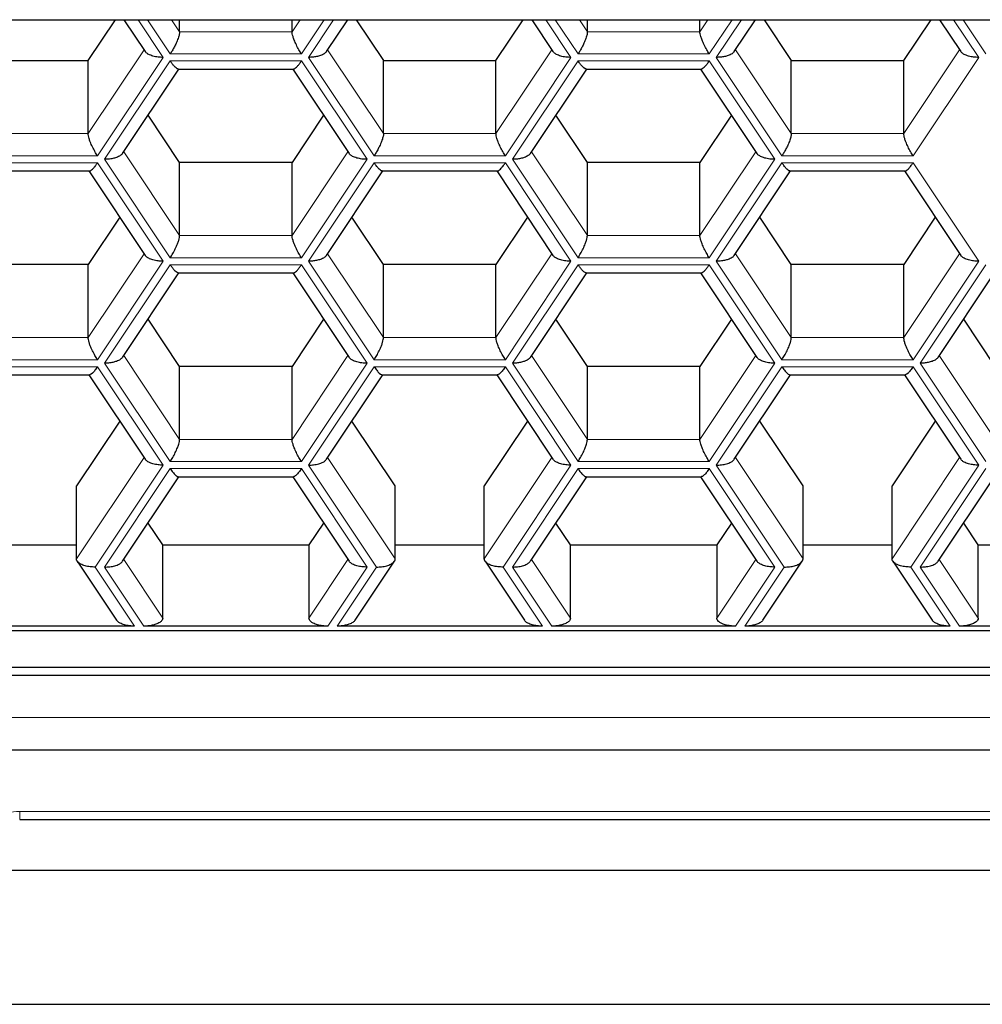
# Model space of a CAD drawing. Header units: millimetres. Extents: x 8 to 732, y 12 to 407.
# Tile 32 of 63: x 354.52 to 360.45, y 328.26 to 334.33. Entities that reach past the tile are written whole.
import ezdxf

# ---------------------------------------------------------------- set-up
doc = ezdxf.new("R2010")
doc.units = ezdxf.units.MM

msp = doc.modelspace()

# ---------------------------------------------------------------- linework, layer by layer
at = {"color": 7, "linetype": 'Continuous', "lineweight": 30}
for p, q in [((353.99, 334.3281), (387.99, 334.3281)), ((354.9458, 334.0763), (355.1136, 334.3281)), ((355.166, 334.3281), (355.2967, 334.132)), ((355.5087, 334.2542), (355.5087, 334.3281)), ((356.2015, 334.2542), (356.2015, 334.3281)), ((356.4135, 334.132), (356.5442, 334.3281)), ((356.5966, 334.3281), (356.7644, 334.0763)), ((357.4572, 334.0763), (357.6251, 334.3281)), ((357.6775, 334.3281), (357.8082, 334.132)), ((358.0202, 334.2542), (358.0202, 334.3281)), ((358.713, 334.2542), (358.713, 334.3281)), ((358.925, 334.132), (359.0556, 334.3281)), ((359.1081, 334.3281), (359.2759, 334.0763)), ((359.9687, 334.0763), (360.1366, 334.3281)), ((360.189, 334.3281), (360.3197, 334.132)), ((354.253, 334.0763), (354.9458, 334.0763)), ((354.9458, 333.6263), (354.9458, 334.0763)), ((356.7644, 333.6263), (356.7644, 334.0763)), ((356.7644, 334.0763), (357.4572, 334.0763)), ((357.4572, 333.6263), (357.4572, 334.0763)), ((359.2759, 333.6263), (359.2759, 334.0763)), ((359.2759, 334.0763), (359.9687, 334.0763)), ((359.9687, 333.6263), (359.9687, 334.0763)), ((355.1578, 333.5042), (355.5045, 334.0243)), ((355.5006, 334.0243), (356.2096, 334.0243)), ((356.2057, 334.0243), (356.5525, 333.5042)), ((357.6692, 333.5042), (358.0159, 334.0243)), ((358.0121, 334.0243), (358.7211, 334.0243)), ((358.7172, 334.0243), (359.0639, 333.5042)), ((355.5087, 333.4484), (355.3146, 333.7395)), ((356.3956, 333.7395), (356.2015, 333.4484)), ((358.0202, 333.4484), (357.8261, 333.7395)), ((358.907, 333.7395), (358.713, 333.4484)), ((355.5087, 332.9984), (355.5087, 333.4484)), ((356.2015, 333.4484), (355.5087, 333.4484)), ((356.2015, 332.9984), (356.2015, 333.4484)), ((358.0202, 332.9984), (358.0202, 333.4484)), ((358.713, 333.4484), (358.0202, 333.4484)), ((358.713, 332.9984), (358.713, 333.4484)), ((354.2449, 333.3964), (354.9538, 333.3964)), ((354.95, 333.3964), (355.2967, 332.8763)), ((356.4135, 332.8763), (356.7602, 333.3964)), ((356.7564, 333.3964), (357.4653, 333.3964)), ((357.4615, 333.3964), (357.8082, 332.8763)), ((358.925, 332.8763), (359.2717, 333.3964)), ((359.2678, 333.3964), (359.9768, 333.3964)), ((359.9729, 333.3964), (360.3197, 332.8763)), ((355.1398, 333.1116), (354.9458, 332.8206)), ((356.7644, 332.8206), (356.5704, 333.1116)), ((357.6513, 333.1116), (357.4572, 332.8206)), ((359.2759, 332.8206), (359.0818, 333.1116)), ((360.1628, 333.1116), (359.9687, 332.8206)), ((354.9458, 332.8206), (354.253, 332.8206)), ((354.9458, 332.3706), (354.9458, 332.8206)), ((355.1578, 332.2484), (355.5045, 332.7685)), ((355.5006, 332.7685), (356.2096, 332.7685)), ((356.2057, 332.7685), (356.5525, 332.2484)), ((356.7644, 332.3706), (356.7644, 332.8206)), ((357.4572, 332.8206), (356.7644, 332.8206)), ((357.4572, 332.3706), (357.4572, 332.8206)), ((357.6692, 332.2484), (358.0159, 332.7685)), ((358.0121, 332.7685), (358.7211, 332.7685)), ((358.7172, 332.7685), (359.0639, 332.2484)), ((359.2759, 332.3706), (359.2759, 332.8206)), ((359.9687, 332.8206), (359.2759, 332.8206)), ((359.9687, 332.3706), (359.9687, 332.8206)), ((360.1807, 332.2484), (360.5274, 332.7685)), ((355.5087, 332.1927), (355.3146, 332.4838)), ((356.3956, 332.4838), (356.2015, 332.1927)), ((358.0202, 332.1927), (357.8261, 332.4838)), ((358.907, 332.4838), (358.713, 332.1927)), ((360.5316, 332.1927), (360.3376, 332.4838)), ((355.5087, 331.7427), (355.5087, 332.1927)), ((356.2015, 332.1927), (355.5087, 332.1927)), ((356.2015, 331.7427), (356.2015, 332.1927)), ((358.0202, 331.7427), (358.0202, 332.1927)), ((358.713, 332.1927), (358.0202, 332.1927)), ((358.713, 331.7427), (358.713, 332.1927)), ((354.2449, 332.1407), (354.9538, 332.1407)), ((354.95, 332.1407), (355.2967, 331.6206)), ((356.4135, 331.6206), (356.7602, 332.1407)), ((356.7564, 332.1407), (357.4653, 332.1407)), ((357.4615, 332.1407), (357.8082, 331.6206)), ((358.925, 331.6206), (359.2717, 332.1407)), ((359.2679, 332.1407), (359.9768, 332.1407)), ((359.9729, 332.1407), (360.3197, 331.6206)), ((355.1398, 331.8559), (354.8736, 331.4566)), ((356.8366, 331.4566), (356.5704, 331.8559)), ((357.6513, 331.8559), (357.3851, 331.4566)), ((359.3481, 331.4566), (359.0818, 331.8559)), ((360.1628, 331.8559), (359.8966, 331.4566)), ((355.1578, 330.9927), (355.5045, 331.5128)), ((355.5006, 331.5128), (356.2096, 331.5128)), ((356.2057, 331.5128), (356.5525, 330.9927)), ((357.6692, 330.9927), (358.0159, 331.5128)), ((358.0121, 331.5128), (358.721, 331.5128)), ((358.7172, 331.5128), (359.0639, 330.9927)), ((360.1807, 330.9927), (360.5274, 331.5128)), ((354.8736, 331.0066), (354.8736, 331.4566)), ((356.8366, 331.0066), (356.8366, 331.4566)), ((357.3851, 331.0066), (357.3851, 331.4566)), ((359.3481, 331.0066), (359.3481, 331.4566)), ((359.8966, 331.0066), (359.8966, 331.4566)), ((355.4048, 331.0928), (355.3146, 331.228)), ((356.3956, 331.228), (356.3054, 331.0928)), ((357.9162, 331.0928), (357.8261, 331.228)), ((358.907, 331.228), (358.8169, 331.0928)), ((360.4277, 331.0928), (360.3376, 331.228)), ((354.3251, 331.0928), (354.8736, 331.0928)), ((355.4048, 330.6428), (355.4048, 331.0928)), ((355.4048, 331.0928), (356.3054, 331.0928)), ((356.3054, 331.0928), (356.3054, 330.6428)), ((356.8366, 331.0928), (357.3851, 331.0928)), ((357.9162, 330.6428), (357.9162, 331.0928)), ((357.9162, 331.0928), (358.8169, 331.0928)), ((358.8169, 331.0928), (358.8169, 330.6428)), ((359.3481, 331.0928), (359.8966, 331.0928)), ((360.4277, 330.6428), (360.4277, 331.0928)), ((360.4277, 331.0928), (361.3284, 331.0928)), ((354.8781, 330.9927), (355.1206, 330.629)), ((356.5896, 330.629), (356.8321, 330.9927)), ((357.3896, 330.9927), (357.6321, 330.629)), ((359.1011, 330.629), (359.3435, 330.9927)), ((359.9011, 330.9927), (360.1436, 330.629)), ((355.2316, 330.5928), (353.9672, 330.5928)), ((356.4209, 330.5928), (355.2893, 330.5928)), ((357.743, 330.5928), (356.4786, 330.5928)), ((358.9324, 330.5928), (357.8008, 330.5928)), ((360.2545, 330.5928), (358.9901, 330.5928)), ((361.4439, 330.5928), (360.3122, 330.5928)), ((352.5675, 330.5669), (389.2804, 330.5669)), ((352.5675, 330.3401), (389.2804, 330.3401)), ((352.5675, 330.2901), (389.2804, 330.2901)), ((352.5675, 329.8303), (389.2804, 329.8303)), ((354.5239, 329.4008), (362.7239, 329.4008)), ((362.8239, 329.0876), (354.4239, 329.0876)), ((353.99, 328.2635), (387.99, 328.2635))]:
    msp.add_line(p, q, dxfattribs=at)
at = {"color": 252, "linetype": 'Continuous', "lineweight": 0}
for p, q in [((355.2529, 334.3281), (355.4077, 334.0959)), ((355.451, 334.1176), (355.3106, 334.3281)), ((355.4594, 334.3281), (355.5087, 334.2542)), ((356.2015, 334.2542), (356.2508, 334.3281)), ((356.3996, 334.3281), (356.2592, 334.1176)), ((356.3025, 334.0959), (356.4573, 334.3281)), ((357.7644, 334.3281), (357.9191, 334.0959)), ((357.9624, 334.1176), (357.8221, 334.3281)), ((357.9709, 334.3281), (358.0202, 334.2542)), ((358.713, 334.2542), (358.7622, 334.3281)), ((358.911, 334.3281), (358.7707, 334.1176)), ((358.814, 334.0959), (358.9688, 334.3281)), ((360.2758, 334.3281), (360.4306, 334.0959)), ((360.4739, 334.1176), (360.3336, 334.3281)), ((355.5087, 334.2542), (356.2015, 334.2542)), ((358.0202, 334.2542), (358.713, 334.2542)), ((354.9458, 333.6263), (355.2898, 334.1424)), ((356.2592, 334.1176), (355.451, 334.1176)), ((356.4204, 334.1424), (356.7644, 333.6263)), ((357.4572, 333.6263), (357.8013, 334.1424)), ((358.7707, 334.1176), (357.9624, 334.1176)), ((358.9318, 334.1424), (359.2759, 333.6263)), ((359.9687, 333.6263), (360.3128, 334.1424)), ((355.4077, 334.0959), (355.0035, 333.4897)), ((355.0468, 333.468), (355.451, 334.0743)), ((355.451, 334.0743), (356.2592, 334.0743)), ((356.2592, 334.0743), (356.6634, 333.468)), ((356.7067, 333.4897), (356.3025, 334.0959)), ((357.9191, 334.0959), (357.515, 333.4897)), ((357.5583, 333.468), (357.9624, 334.0743)), ((357.9624, 334.0743), (358.7707, 334.0743)), ((358.7707, 334.0743), (359.1749, 333.468)), ((359.2182, 333.4897), (358.814, 334.0959)), ((360.4306, 334.0959), (360.0265, 333.4897)), ((354.253, 333.6263), (354.9458, 333.6263)), ((356.7644, 333.6263), (357.4572, 333.6263)), ((359.2759, 333.6263), (359.9687, 333.6263)), ((355.1646, 333.5145), (355.5087, 332.9984)), ((356.2015, 332.9984), (356.5456, 333.5145)), ((357.6761, 333.5145), (358.0202, 332.9984)), ((358.713, 332.9984), (359.057, 333.5145)), ((355.0035, 333.4897), (354.1952, 333.4897)), ((354.1952, 333.4464), (355.0035, 333.4464)), ((355.0035, 333.4464), (355.4077, 332.8402)), ((355.451, 332.8618), (355.0468, 333.468)), ((356.6634, 333.468), (356.2592, 332.8618)), ((356.3025, 332.8402), (356.7067, 333.4464)), ((357.515, 333.4897), (356.7067, 333.4897)), ((356.7067, 333.4464), (357.515, 333.4464)), ((357.515, 333.4464), (357.9191, 332.8402)), ((357.9624, 332.8618), (357.5583, 333.468)), ((359.1749, 333.468), (358.7707, 332.8618)), ((358.814, 332.8402), (359.2182, 333.4464)), ((360.0265, 333.4897), (359.2182, 333.4897)), ((359.2182, 333.4464), (360.0265, 333.4464)), ((360.0265, 333.4464), (360.4306, 332.8402)), ((355.5087, 332.9984), (356.2015, 332.9984)), ((358.0202, 332.9984), (358.713, 332.9984)), ((354.9458, 332.3706), (355.2898, 332.8866)), ((356.4204, 332.8866), (356.7644, 332.3706)), ((357.4572, 332.3706), (357.8013, 332.8866)), ((358.9318, 332.8866), (359.2759, 332.3706)), ((359.9687, 332.3706), (360.3128, 332.8866)), ((355.4077, 332.8402), (355.0035, 332.234)), ((356.2592, 332.8618), (355.451, 332.8618)), ((356.7067, 332.234), (356.3025, 332.8402)), ((357.9191, 332.8402), (357.515, 332.234)), ((358.7707, 332.8618), (357.9624, 332.8618)), ((359.2182, 332.234), (358.814, 332.8402)), ((360.4306, 332.8402), (360.0265, 332.234)), ((355.0468, 332.2123), (355.451, 332.8185)), ((355.451, 332.8185), (356.2592, 332.8185)), ((356.2592, 332.8185), (356.6634, 332.2123)), ((357.5583, 332.2123), (357.9624, 332.8185)), ((357.9624, 332.8185), (358.7707, 332.8185)), ((358.7707, 332.8185), (359.1749, 332.2123)), ((360.0698, 332.2123), (360.4739, 332.8185)), ((354.253, 332.3706), (354.9458, 332.3706)), ((356.7644, 332.3706), (357.4572, 332.3706)), ((359.2759, 332.3706), (359.9687, 332.3706)), ((355.0035, 332.234), (354.1952, 332.234)), ((355.1646, 332.2588), (355.5087, 331.7427)), ((356.2015, 331.7427), (356.5456, 332.2588)), ((357.515, 332.234), (356.7067, 332.234)), ((357.6761, 332.2588), (358.0202, 331.7427)), ((358.713, 331.7427), (359.057, 332.2588)), ((360.0265, 332.234), (359.2182, 332.234)), ((360.1876, 332.2588), (360.5316, 331.7427)), ((354.1952, 332.1907), (355.0035, 332.1907)), ((355.0035, 332.1907), (355.4077, 331.5844)), ((355.451, 331.6061), (355.0468, 332.2123)), ((356.6634, 332.2123), (356.2592, 331.6061)), ((356.3025, 331.5844), (356.7067, 332.1907)), ((356.7067, 332.1907), (357.515, 332.1907)), ((357.515, 332.1907), (357.9191, 331.5844)), ((357.9624, 331.6061), (357.5583, 332.2123)), ((359.1749, 332.2123), (358.7707, 331.6061)), ((358.814, 331.5844), (359.2182, 332.1907)), ((359.2182, 332.1907), (360.0265, 332.1907)), ((360.0265, 332.1907), (360.4306, 331.5844)), ((360.4739, 331.6061), (360.0698, 332.2123)), ((355.5087, 331.7427), (356.2015, 331.7427)), ((358.0202, 331.7427), (358.713, 331.7427)), ((354.8736, 331.0066), (355.2898, 331.6309)), ((356.4204, 331.6309), (356.8366, 331.0066)), ((357.3851, 331.0066), (357.8013, 331.6309)), ((358.9318, 331.6309), (359.3481, 331.0066)), ((359.8966, 331.0066), (360.3128, 331.6309)), ((355.4077, 331.5844), (354.9891, 330.9566)), ((355.0468, 330.9566), (355.451, 331.5628)), ((356.2592, 331.6061), (355.451, 331.6061)), ((355.451, 331.5628), (356.2592, 331.5628)), ((356.2592, 331.5628), (356.6634, 330.9566)), ((356.7211, 330.9566), (356.3025, 331.5844)), ((357.9191, 331.5844), (357.5005, 330.9566)), ((357.5583, 330.9566), (357.9624, 331.5628)), ((358.7707, 331.6061), (357.9624, 331.6061)), ((357.9624, 331.5628), (358.7707, 331.5628)), ((358.7707, 331.5628), (359.1749, 330.9566)), ((359.2326, 330.9566), (358.814, 331.5844)), ((360.4306, 331.5844), (360.012, 330.9566)), ((360.0698, 330.9566), (360.4739, 331.5628)), ((354.9891, 330.9566), (355.2316, 330.5928)), ((355.2893, 330.5928), (355.0468, 330.9566)), ((355.1646, 331.003), (355.4048, 330.6428)), ((356.3054, 330.6428), (356.5456, 331.003)), ((356.6634, 330.9566), (356.4209, 330.5928)), ((356.4786, 330.5928), (356.7211, 330.9566)), ((357.5005, 330.9566), (357.743, 330.5928)), ((357.8008, 330.5928), (357.5583, 330.9566)), ((357.6761, 331.003), (357.9162, 330.6428)), ((358.8169, 330.6428), (359.057, 331.003)), ((359.1749, 330.9566), (358.9324, 330.5928)), ((358.9901, 330.5928), (359.2326, 330.9566)), ((360.012, 330.9566), (360.2545, 330.5928)), ((360.3122, 330.5928), (360.0698, 330.9566)), ((360.1876, 331.003), (360.4277, 330.6428)), ((352.5675, 330.0303), (389.2804, 330.0303)), ((354.5239, 329.4508), (362.7239, 329.4508)), ((354.5239, 329.4508), (354.5239, 329.4008))]:
    msp.add_line(p, q, dxfattribs=at)
msp.add_arc((354.5114, 329.2632), 0.1881, 86.18874, 175.59805, dxfattribs=at)
at = {"color": 7, "linetype": 'Continuous', "lineweight": 30}
for points, knots in [([(355.5087, 334.2542), (355.5082, 334.2489), (355.5073, 334.2377), (355.4997, 334.2127), (355.4888, 334.1857), (355.4761, 334.1598), (355.4636, 334.1372), (355.4551, 334.124), (355.451, 334.1176)], [0, 0, 0, 0, 0.164246, 0.345459, 0.540351, 0.697885, 0.852929, 1, 1, 1, 1]), ([(356.2592, 334.1176), (356.2539, 334.1259), (356.243, 334.1431), (356.2274, 334.1727), (356.215, 334.2007), (356.2069, 334.224), (356.2023, 334.2418), (356.2018, 334.2502), (356.2015, 334.2542)], [0, 0, 0, 0, 0.188567, 0.387635, 0.585566, 0.733792, 0.872224, 1, 1, 1, 1]), ([(358.0202, 334.2542), (358.0197, 334.2489), (358.0188, 334.2377), (358.0112, 334.2127), (358.0002, 334.1857), (357.9876, 334.1598), (357.9751, 334.1372), (357.9666, 334.124), (357.9624, 334.1176)], [0, 0, 0, 0, 0.164246, 0.345459, 0.540351, 0.697885, 0.852929, 1, 1, 1, 1]), ([(358.7707, 334.1176), (358.7654, 334.1259), (358.7545, 334.1431), (358.7389, 334.1727), (358.7265, 334.2007), (358.7184, 334.224), (358.7138, 334.2418), (358.7132, 334.2502), (358.713, 334.2542)], [0, 0, 0, 0, 0.188567, 0.387635, 0.585566, 0.733792, 0.872224, 1, 1, 1, 1]), ([(355.4077, 334.0959), (355.397, 334.0963), (355.3751, 334.097), (355.344, 334.1033), (355.3194, 334.1128), (355.3037, 334.1229), (355.2991, 334.1295), (355.2972, 334.1322)], [0, 0, 0, 0, 0.226073, 0.464737, 0.702036, 0.879744, 1, 1, 1, 1]), ([(356.4135, 334.1321), (356.4094, 334.1275), (356.4007, 334.1177), (356.378, 334.1073), (356.3529, 334.1004), (356.3279, 334.0966), (356.3108, 334.0961), (356.3025, 334.0959)], [0, 0, 0, 0, 0.215834, 0.449322, 0.638054, 0.823803, 1, 1, 1, 1]), ([(357.9191, 334.0959), (357.9085, 334.0963), (357.8866, 334.097), (357.8554, 334.1033), (357.8309, 334.1128), (357.8152, 334.1229), (357.8106, 334.1295), (357.8087, 334.1322)], [0, 0, 0, 0, 0.226073, 0.464737, 0.702036, 0.879744, 1, 1, 1, 1]), ([(358.925, 334.1321), (358.9208, 334.1275), (358.9122, 334.1177), (358.8895, 334.1073), (358.8644, 334.1004), (358.8393, 334.0966), (358.8223, 334.0961), (358.814, 334.0959)], [0, 0, 0, 0, 0.215834, 0.449322, 0.638054, 0.823803, 1, 1, 1, 1]), ([(360.4306, 334.0959), (360.42, 334.0963), (360.3981, 334.097), (360.3669, 334.1033), (360.3424, 334.1128), (360.3267, 334.1229), (360.322, 334.1295), (360.3202, 334.1322)], [0, 0, 0, 0, 0.226073, 0.464737, 0.702036, 0.879744, 1, 1, 1, 1]), ([(355.5006, 334.0249), (355.5002, 334.0247), (355.4974, 334.0233), (355.4885, 334.0294), (355.4762, 334.0409), (355.4636, 334.056), (355.4551, 334.0683), (355.451, 334.0743)], [0, 0, 0, 0, 0.046371, 0.330318, 0.559835, 0.785726, 1, 1, 1, 1]), ([(356.2096, 334.0249), (356.21, 334.0247), (356.2128, 334.0233), (356.2217, 334.0294), (356.234, 334.0409), (356.2466, 334.056), (356.2551, 334.0683), (356.2592, 334.0743)], [0, 0, 0, 0, 0.046371, 0.330318, 0.559835, 0.785726, 1, 1, 1, 1]), ([(358.0121, 334.0249), (358.0117, 334.0247), (358.0088, 334.0233), (358, 334.0294), (357.9876, 334.0409), (357.9751, 334.056), (357.9666, 334.0683), (357.9624, 334.0743)], [0, 0, 0, 0, 0.046371, 0.330318, 0.559835, 0.785726, 1, 1, 1, 1]), ([(358.7211, 334.0249), (358.7215, 334.0247), (358.7243, 334.0233), (358.7331, 334.0294), (358.7455, 334.0409), (358.7581, 334.056), (358.7666, 334.0683), (358.7707, 334.0743)], [0, 0, 0, 0, 0.046371, 0.330318, 0.559835, 0.785726, 1, 1, 1, 1]), ([(355.0035, 333.4897), (354.9982, 333.4981), (354.9872, 333.5152), (354.9717, 333.5448), (354.9593, 333.5728), (354.9511, 333.5962), (354.9466, 333.614), (354.946, 333.6223), (354.9458, 333.6263)], [0, 0, 0, 0, 0.188567, 0.387635, 0.585566, 0.733792, 0.872224, 1, 1, 1, 1]), ([(356.7644, 333.6263), (356.764, 333.621), (356.7631, 333.6098), (356.7555, 333.5848), (356.7445, 333.5578), (356.7319, 333.532), (356.7194, 333.5094), (356.7108, 333.4961), (356.7067, 333.4897)], [0, 0, 0, 0, 0.164246, 0.345459, 0.540351, 0.697885, 0.852929, 1, 1, 1, 1]), ([(357.515, 333.4897), (357.5097, 333.4981), (357.4987, 333.5152), (357.4832, 333.5448), (357.4708, 333.5728), (357.4626, 333.5962), (357.4581, 333.614), (357.4575, 333.6223), (357.4572, 333.6263)], [0, 0, 0, 0, 0.188567, 0.387635, 0.585566, 0.733792, 0.872224, 1, 1, 1, 1]), ([(359.2759, 333.6263), (359.2755, 333.621), (359.2745, 333.6098), (359.267, 333.5848), (359.256, 333.5578), (359.2433, 333.532), (359.2308, 333.5094), (359.2223, 333.4961), (359.2182, 333.4897)], [0, 0, 0, 0, 0.164246, 0.345459, 0.540351, 0.697885, 0.852929, 1, 1, 1, 1]), ([(360.0265, 333.4897), (360.0211, 333.4981), (360.0102, 333.5152), (359.9946, 333.5448), (359.9822, 333.5728), (359.9741, 333.5962), (359.9695, 333.614), (359.969, 333.6223), (359.9687, 333.6263)], [0, 0, 0, 0, 0.1885671, 0.3876354, 0.5855659, 0.7337917, 0.8722242, 1, 1, 1, 1]), ([(355.1578, 333.5043), (355.1536, 333.4996), (355.145, 333.4899), (355.1223, 333.4794), (355.0972, 333.4726), (355.0721, 333.4687), (355.0551, 333.4683), (355.0468, 333.468)], [0, 0, 0, 0, 0.215834, 0.449322, 0.638054, 0.823803, 1, 1, 1, 1]), ([(356.6634, 333.468), (356.6528, 333.4684), (356.6309, 333.4692), (356.5997, 333.4754), (356.5752, 333.4849), (356.5594, 333.495), (356.5548, 333.5017), (356.553, 333.5043)], [0, 0, 0, 0, 0.226073, 0.464737, 0.702036, 0.879744, 1, 1, 1, 1]), ([(357.6693, 333.5043), (357.6651, 333.4996), (357.6565, 333.4899), (357.6338, 333.4794), (357.6086, 333.4726), (357.5836, 333.4687), (357.5666, 333.4683), (357.5583, 333.468)], [0, 0, 0, 0, 0.215834, 0.449322, 0.638054, 0.823803, 1, 1, 1, 1]), ([(359.1749, 333.468), (359.1642, 333.4684), (359.1423, 333.4692), (359.1112, 333.4754), (359.0867, 333.4849), (359.0709, 333.495), (359.0663, 333.5017), (359.0645, 333.5043)], [0, 0, 0, 0, 0.226073, 0.464737, 0.702036, 0.879744, 1, 1, 1, 1]), ([(354.9538, 333.397), (354.9543, 333.3968), (354.9571, 333.3954), (354.9659, 333.4015), (354.9783, 333.4131), (354.9909, 333.4281), (354.9994, 333.4404), (355.0035, 333.4464)], [0, 0, 0, 0, 0.046371, 0.330318, 0.559835, 0.785726, 1, 1, 1, 1]), ([(356.7564, 333.397), (356.756, 333.3968), (356.7531, 333.3954), (356.7443, 333.4015), (356.7319, 333.4131), (356.7193, 333.4281), (356.7108, 333.4404), (356.7067, 333.4464)], [0, 0, 0, 0, 0.0463715, 0.3303177, 0.5598355, 0.7857261, 1, 1, 1, 1]), ([(357.4653, 333.397), (357.4657, 333.3968), (357.4686, 333.3954), (357.4774, 333.4015), (357.4898, 333.4131), (357.5023, 333.4281), (357.5108, 333.4404), (357.515, 333.4464)], [0, 0, 0, 0, 0.0463715, 0.3303177, 0.5598355, 0.7857261, 1, 1, 1, 1]), ([(359.2678, 333.397), (359.2674, 333.3968), (359.2646, 333.3954), (359.2558, 333.4015), (359.2434, 333.4131), (359.2308, 333.4281), (359.2223, 333.4404), (359.2182, 333.4464)], [0, 0, 0, 0, 0.046371, 0.330318, 0.559835, 0.785726, 1, 1, 1, 1]), ([(359.9768, 333.397), (359.9772, 333.3968), (359.9801, 333.3954), (359.9889, 333.4015), (360.0012, 333.4131), (360.0138, 333.4281), (360.0223, 333.4404), (360.0265, 333.4464)], [0, 0, 0, 0, 0.046371, 0.330318, 0.559835, 0.785726, 1, 1, 1, 1]), ([(355.451, 332.8618), (355.4563, 332.8702), (355.4672, 332.8874), (355.4828, 332.917), (355.4952, 332.945), (355.5033, 332.9683), (355.5079, 332.9861), (355.5084, 332.9944), (355.5087, 332.9984)], [0, 0, 0, 0, 0.188567, 0.387635, 0.585566, 0.733792, 0.872224, 1, 1, 1, 1]), ([(356.2592, 332.8618), (356.2539, 332.8702), (356.243, 332.8874), (356.2274, 332.917), (356.215, 332.945), (356.2069, 332.9683), (356.2023, 332.9861), (356.2018, 332.9944), (356.2015, 332.9984)], [0, 0, 0, 0, 0.188567, 0.387635, 0.585566, 0.733792, 0.872224, 1, 1, 1, 1]), ([(357.9624, 332.8618), (357.9678, 332.8702), (357.9787, 332.8874), (357.9942, 332.917), (358.0066, 332.945), (358.0148, 332.9683), (358.0193, 332.9861), (358.0199, 332.9944), (358.0202, 332.9984)], [0, 0, 0, 0, 0.188567, 0.387635, 0.585566, 0.733792, 0.872224, 1, 1, 1, 1]), ([(358.7707, 332.8618), (358.7654, 332.8702), (358.7545, 332.8874), (358.7389, 332.917), (358.7265, 332.945), (358.7184, 332.9683), (358.7138, 332.9861), (358.7132, 332.9944), (358.713, 332.9984)], [0, 0, 0, 0, 0.188567, 0.387635, 0.585566, 0.733792, 0.872224, 1, 1, 1, 1]), ([(355.4077, 332.8402), (355.397, 332.8405), (355.3751, 332.8413), (355.344, 332.8476), (355.3194, 332.857), (355.3037, 332.8672), (355.2991, 332.8738), (355.2972, 332.8765)], [0, 0, 0, 0, 0.226073, 0.464737, 0.702036, 0.879744, 1, 1, 1, 1]), ([(356.4135, 332.8764), (356.4094, 332.8717), (356.4007, 332.862), (356.378, 332.8516), (356.3529, 332.8447), (356.3279, 332.8409), (356.3108, 332.8404), (356.3025, 332.8402)], [0, 0, 0, 0, 0.215834, 0.449322, 0.638054, 0.823803, 1, 1, 1, 1]), ([(357.9191, 332.8402), (357.9085, 332.8405), (357.8866, 332.8413), (357.8554, 332.8476), (357.8309, 332.857), (357.8152, 332.8672), (357.8106, 332.8738), (357.8087, 332.8765)], [0, 0, 0, 0, 0.226073, 0.464737, 0.702036, 0.879744, 1, 1, 1, 1]), ([(358.925, 332.8764), (358.9208, 332.8717), (358.9122, 332.862), (358.8895, 332.8516), (358.8644, 332.8447), (358.8393, 332.8409), (358.8223, 332.8404), (358.814, 332.8402)], [0, 0, 0, 0, 0.215834, 0.449322, 0.638054, 0.823803, 1, 1, 1, 1]), ([(360.4306, 332.8402), (360.42, 332.8405), (360.3981, 332.8413), (360.3669, 332.8476), (360.3424, 332.857), (360.3267, 332.8672), (360.322, 332.8738), (360.3202, 332.8765)], [0, 0, 0, 0, 0.226073, 0.464737, 0.702036, 0.879744, 1, 1, 1, 1]), ([(355.5006, 332.7692), (355.5002, 332.769), (355.4974, 332.7675), (355.4885, 332.7736), (355.4762, 332.7852), (355.4636, 332.8002), (355.4551, 332.8125), (355.451, 332.8185)], [0, 0, 0, 0, 0.046371, 0.330318, 0.559835, 0.785726, 1, 1, 1, 1]), ([(356.2096, 332.7692), (356.21, 332.769), (356.2128, 332.7675), (356.2217, 332.7736), (356.234, 332.7852), (356.2466, 332.8002), (356.2551, 332.8125), (356.2592, 332.8185)], [0, 0, 0, 0, 0.0463715, 0.3303177, 0.5598355, 0.7857261, 1, 1, 1, 1]), ([(358.0121, 332.7692), (358.0117, 332.769), (358.0088, 332.7675), (358, 332.7736), (357.9876, 332.7852), (357.9751, 332.8002), (357.9666, 332.8125), (357.9624, 332.8185)], [0, 0, 0, 0, 0.046371, 0.330318, 0.559835, 0.785726, 1, 1, 1, 1]), ([(358.7211, 332.7692), (358.7215, 332.769), (358.7243, 332.7675), (358.7331, 332.7736), (358.7455, 332.7852), (358.7581, 332.8002), (358.7666, 332.8125), (358.7707, 332.8185)], [0, 0, 0, 0, 0.046371, 0.330318, 0.559835, 0.785726, 1, 1, 1, 1]), ([(355.0035, 332.234), (354.9982, 332.2423), (354.9872, 332.2595), (354.9717, 332.2891), (354.9593, 332.3171), (354.9511, 332.3404), (354.9466, 332.3582), (354.946, 332.3666), (354.9458, 332.3706)], [0, 0, 0, 0, 0.188567, 0.387635, 0.585566, 0.733792, 0.872224, 1, 1, 1, 1]), ([(356.7067, 332.234), (356.712, 332.2423), (356.723, 332.2595), (356.7385, 332.2891), (356.7509, 332.3171), (356.7591, 332.3404), (356.7636, 332.3582), (356.7642, 332.3666), (356.7644, 332.3706)], [0, 0, 0, 0, 0.188567, 0.387635, 0.585566, 0.733792, 0.872224, 1, 1, 1, 1]), ([(357.515, 332.234), (357.5097, 332.2423), (357.4987, 332.2595), (357.4832, 332.2891), (357.4708, 332.3171), (357.4626, 332.3404), (357.4581, 332.3582), (357.4575, 332.3666), (357.4572, 332.3706)], [0, 0, 0, 0, 0.188567, 0.387635, 0.585566, 0.733792, 0.872224, 1, 1, 1, 1]), ([(359.2182, 332.234), (359.2235, 332.2423), (359.2344, 332.2595), (359.25, 332.2891), (359.2624, 332.3171), (359.2705, 332.3404), (359.2751, 332.3582), (359.2756, 332.3666), (359.2759, 332.3706)], [0, 0, 0, 0, 0.188567, 0.387635, 0.585566, 0.733792, 0.872224, 1, 1, 1, 1]), ([(360.0265, 332.234), (360.0211, 332.2423), (360.0102, 332.2595), (359.9946, 332.2891), (359.9822, 332.3171), (359.9741, 332.3404), (359.9695, 332.3582), (359.969, 332.3666), (359.9687, 332.3706)], [0, 0, 0, 0, 0.188567, 0.387635, 0.585566, 0.733792, 0.872224, 1, 1, 1, 1]), ([(355.1578, 332.2485), (355.1536, 332.2439), (355.145, 332.2341), (355.1223, 332.2237), (355.0972, 332.2168), (355.0721, 332.213), (355.0551, 332.2125), (355.0468, 332.2123)], [0, 0, 0, 0, 0.215834, 0.449322, 0.638054, 0.823803, 1, 1, 1, 1]), ([(356.6634, 332.2123), (356.6528, 332.2127), (356.6309, 332.2134), (356.5997, 332.2197), (356.5752, 332.2292), (356.5594, 332.2393), (356.5548, 332.2459), (356.553, 332.2486)], [0, 0, 0, 0, 0.226073, 0.464737, 0.702036, 0.879744, 1, 1, 1, 1]), ([(357.6693, 332.2485), (357.6651, 332.2439), (357.6565, 332.2341), (357.6338, 332.2237), (357.6086, 332.2168), (357.5836, 332.213), (357.5666, 332.2125), (357.5583, 332.2123)], [0, 0, 0, 0, 0.2158338, 0.449322, 0.6380539, 0.8238031, 1, 1, 1, 1]), ([(359.1749, 332.2123), (359.1642, 332.2127), (359.1423, 332.2134), (359.1112, 332.2197), (359.0867, 332.2292), (359.0709, 332.2393), (359.0663, 332.2459), (359.0645, 332.2486)], [0, 0, 0, 0, 0.226073, 0.464737, 0.702036, 0.879744, 1, 1, 1, 1]), ([(360.1807, 332.2485), (360.1766, 332.2439), (360.1679, 332.2341), (360.1452, 332.2237), (360.1201, 332.2168), (360.0951, 332.213), (360.078, 332.2125), (360.0698, 332.2123)], [0, 0, 0, 0, 0.215834, 0.449322, 0.638054, 0.823803, 1, 1, 1, 1]), ([(355.0035, 332.1907), (354.9982, 332.183), (354.9872, 332.1673), (354.9718, 332.1506), (354.9601, 332.1414), (354.9554, 332.1413), (354.9538, 332.1413)], [0, 0, 0, 0, 0.27486, 0.5650268, 0.8535352, 1, 1, 1, 1]), ([(356.7067, 332.1907), (356.712, 332.183), (356.723, 332.1673), (356.7384, 332.1506), (356.7501, 332.1414), (356.7548, 332.1413), (356.7564, 332.1413)], [0, 0, 0, 0, 0.27486, 0.565027, 0.853535, 1, 1, 1, 1]), ([(357.515, 332.1907), (357.5097, 332.183), (357.4987, 332.1673), (357.4833, 332.1506), (357.4716, 332.1414), (357.4669, 332.1413), (357.4653, 332.1413)], [0, 0, 0, 0, 0.27486, 0.565027, 0.853535, 1, 1, 1, 1]), ([(359.2182, 332.1907), (359.2235, 332.183), (359.2345, 332.1673), (359.2499, 332.1506), (359.2616, 332.1414), (359.2663, 332.1413), (359.2679, 332.1413)], [0, 0, 0, 0, 0.27486, 0.565027, 0.853535, 1, 1, 1, 1]), ([(360.0265, 332.1907), (360.0211, 332.183), (360.0102, 332.1673), (359.9947, 332.1506), (359.9831, 332.1414), (359.9783, 332.1413), (359.9768, 332.1413)], [0, 0, 0, 0, 0.27486, 0.565027, 0.853535, 1, 1, 1, 1]), ([(355.451, 331.6061), (355.4563, 331.6144), (355.4672, 331.6316), (355.4828, 331.6612), (355.4952, 331.6892), (355.5033, 331.7126), (355.5079, 331.7304), (355.5084, 331.7387), (355.5087, 331.7427)], [0, 0, 0, 0, 0.188567, 0.387635, 0.585566, 0.733792, 0.872224, 1, 1, 1, 1]), ([(356.2592, 331.6061), (356.2539, 331.6144), (356.243, 331.6316), (356.2274, 331.6612), (356.215, 331.6892), (356.2069, 331.7126), (356.2023, 331.7304), (356.2018, 331.7387), (356.2015, 331.7427)], [0, 0, 0, 0, 0.188567, 0.387635, 0.585566, 0.733792, 0.872224, 1, 1, 1, 1]), ([(357.9624, 331.6061), (357.9678, 331.6144), (357.9787, 331.6316), (357.9942, 331.6612), (358.0066, 331.6892), (358.0148, 331.7126), (358.0193, 331.7304), (358.0199, 331.7387), (358.0202, 331.7427)], [0, 0, 0, 0, 0.188567, 0.387635, 0.585566, 0.733792, 0.872224, 1, 1, 1, 1]), ([(358.7707, 331.6061), (358.7654, 331.6144), (358.7545, 331.6316), (358.7389, 331.6612), (358.7265, 331.6892), (358.7184, 331.7126), (358.7138, 331.7304), (358.7132, 331.7387), (358.713, 331.7427)], [0, 0, 0, 0, 0.188567, 0.387635, 0.585566, 0.733792, 0.872224, 1, 1, 1, 1]), ([(355.4077, 331.5844), (355.397, 331.5848), (355.3751, 331.5856), (355.344, 331.5918), (355.3194, 331.6013), (355.3037, 331.6114), (355.2991, 331.6181), (355.2972, 331.6207)], [0, 0, 0, 0, 0.226073, 0.464737, 0.702036, 0.879744, 1, 1, 1, 1]), ([(356.3025, 331.5844), (356.3132, 331.5848), (356.3351, 331.5856), (356.3662, 331.5918), (356.3908, 331.6013), (356.4065, 331.6114), (356.4111, 331.6181), (356.413, 331.6207)], [0, 0, 0, 0, 0.226073, 0.464737, 0.702036, 0.879744, 1, 1, 1, 1]), ([(357.9191, 331.5844), (357.9085, 331.5848), (357.8866, 331.5856), (357.8554, 331.5918), (357.8309, 331.6013), (357.8152, 331.6114), (357.8106, 331.6181), (357.8087, 331.6207)], [0, 0, 0, 0, 0.226073, 0.464737, 0.702036, 0.879744, 1, 1, 1, 1]), ([(358.814, 331.5844), (358.8247, 331.5848), (358.8465, 331.5856), (358.8777, 331.5918), (358.9022, 331.6013), (358.918, 331.6114), (358.9226, 331.6181), (358.9244, 331.6207)], [0, 0, 0, 0, 0.226073, 0.464737, 0.702036, 0.879744, 1, 1, 1, 1]), ([(360.4306, 331.5844), (360.42, 331.5848), (360.3981, 331.5856), (360.3669, 331.5918), (360.3424, 331.6013), (360.3267, 331.6114), (360.322, 331.6181), (360.3202, 331.6207)], [0, 0, 0, 0, 0.226073, 0.464737, 0.702036, 0.879744, 1, 1, 1, 1]), ([(355.451, 331.5628), (355.4563, 331.5552), (355.4672, 331.5395), (355.4827, 331.5227), (355.4943, 331.5135), (355.4991, 331.5134), (355.5006, 331.5134)], [0, 0, 0, 0, 0.27486, 0.565027, 0.853535, 1, 1, 1, 1]), ([(356.2592, 331.5628), (356.2539, 331.5552), (356.243, 331.5395), (356.2275, 331.5227), (356.2159, 331.5135), (356.2111, 331.5134), (356.2096, 331.5134)], [0, 0, 0, 0, 0.27486, 0.565027, 0.853535, 1, 1, 1, 1]), ([(357.9624, 331.5628), (357.9678, 331.5552), (357.9787, 331.5395), (357.9941, 331.5227), (358.0058, 331.5135), (358.0105, 331.5134), (358.0121, 331.5134)], [0, 0, 0, 0, 0.27486, 0.565027, 0.853535, 1, 1, 1, 1]), ([(358.7707, 331.5628), (358.7654, 331.5552), (358.7544, 331.5395), (358.739, 331.5227), (358.7273, 331.5135), (358.7226, 331.5134), (358.721, 331.5134)], [0, 0, 0, 0, 0.27486, 0.5650268, 0.8535352, 1, 1, 1, 1]), ([(354.9891, 330.9566), (354.9784, 330.9569), (354.9565, 330.9577), (354.9255, 330.964), (354.9006, 330.9734), (354.8844, 330.9845), (354.8752, 330.9955), (354.8741, 331.003), (354.8736, 331.0066)], [0, 0, 0, 0, 0.188567, 0.387635, 0.585566, 0.733792, 0.872224, 1, 1, 1, 1]), ([(356.7211, 330.9566), (356.7318, 330.9569), (356.7537, 330.9577), (356.7847, 330.964), (356.8096, 330.9734), (356.8258, 330.9845), (356.835, 330.9955), (356.8361, 331.003), (356.8366, 331.0066)], [0, 0, 0, 0, 0.1885671, 0.3876354, 0.5855659, 0.7337917, 0.8722242, 1, 1, 1, 1]), ([(357.5005, 330.9566), (357.4899, 330.9569), (357.468, 330.9577), (357.4369, 330.964), (357.4121, 330.9734), (357.3958, 330.9845), (357.3867, 330.9955), (357.3856, 331.003), (357.3851, 331.0066)], [0, 0, 0, 0, 0.188567, 0.387635, 0.585566, 0.733792, 0.872224, 1, 1, 1, 1]), ([(359.2326, 330.9566), (359.2432, 330.9569), (359.2651, 330.9577), (359.2962, 330.964), (359.321, 330.9734), (359.3373, 330.9845), (359.3464, 330.9955), (359.3475, 331.003), (359.3481, 331.0066)], [0, 0, 0, 0, 0.188567, 0.387635, 0.585566, 0.733792, 0.872224, 1, 1, 1, 1]), ([(360.012, 330.9566), (360.0014, 330.9569), (359.9795, 330.9577), (359.9484, 330.964), (359.9236, 330.9734), (359.9073, 330.9845), (359.8982, 330.9955), (359.8971, 331.003), (359.8966, 331.0066)], [0, 0, 0, 0, 0.188567, 0.387635, 0.585566, 0.733792, 0.872224, 1, 1, 1, 1]), ([(355.0468, 330.9566), (355.0575, 330.9569), (355.0793, 330.9577), (355.1105, 330.964), (355.135, 330.9734), (355.1508, 330.9835), (355.1554, 330.9902), (355.1572, 330.9929)], [0, 0, 0, 0, 0.226073, 0.464737, 0.702036, 0.879744, 1, 1, 1, 1]), ([(356.6634, 330.9566), (356.6528, 330.9569), (356.6309, 330.9577), (356.5997, 330.964), (356.5752, 330.9734), (356.5594, 330.9835), (356.5548, 330.9902), (356.553, 330.9929)], [0, 0, 0, 0, 0.226073, 0.464737, 0.702036, 0.879744, 1, 1, 1, 1]), ([(357.5583, 330.9566), (357.5689, 330.9569), (357.5908, 330.9577), (357.622, 330.964), (357.6465, 330.9734), (357.6622, 330.9835), (357.6668, 330.9902), (357.6687, 330.9929)], [0, 0, 0, 0, 0.2260733, 0.4647365, 0.7020357, 0.8797437, 1, 1, 1, 1]), ([(359.1749, 330.9566), (359.1642, 330.9569), (359.1423, 330.9577), (359.1112, 330.964), (359.0867, 330.9734), (359.0709, 330.9835), (359.0663, 330.9902), (359.0645, 330.9929)], [0, 0, 0, 0, 0.226073, 0.464737, 0.702036, 0.879744, 1, 1, 1, 1]), ([(360.0698, 330.9566), (360.0804, 330.9569), (360.1023, 330.9577), (360.1334, 330.964), (360.158, 330.9734), (360.1737, 330.9835), (360.1783, 330.9902), (360.1802, 330.9929)], [0, 0, 0, 0, 0.226073, 0.464737, 0.702036, 0.879744, 1, 1, 1, 1]), ([(355.4048, 330.6428), (355.4039, 330.6382), (355.402, 330.6284), (355.3869, 330.6148), (355.3649, 330.6042), (355.3396, 330.5974), (355.3146, 330.5935), (355.2976, 330.5931), (355.2893, 330.5928)], [0, 0, 0, 0, 0.164246, 0.345459, 0.540351, 0.697885, 0.852929, 1, 1, 1, 1]), ([(356.4209, 330.5928), (356.4103, 330.5932), (356.3884, 330.594), (356.3573, 330.6003), (356.3325, 330.6097), (356.3162, 330.6208), (356.3071, 330.6317), (356.306, 330.6392), (356.3054, 330.6428)], [0, 0, 0, 0, 0.188567, 0.387635, 0.585566, 0.733792, 0.872224, 1, 1, 1, 1]), ([(357.9162, 330.6428), (357.9154, 330.6382), (357.9135, 330.6284), (357.8983, 330.6148), (357.8764, 330.6042), (357.8511, 330.5974), (357.8261, 330.5935), (357.8091, 330.5931), (357.8008, 330.5928)], [0, 0, 0, 0, 0.164246, 0.345459, 0.540351, 0.697885, 0.852929, 1, 1, 1, 1]), ([(358.9324, 330.5928), (358.9217, 330.5932), (358.8998, 330.594), (358.8688, 330.6003), (358.844, 330.6097), (358.8277, 330.6208), (358.8185, 330.6317), (358.8174, 330.6392), (358.8169, 330.6428)], [0, 0, 0, 0, 0.1885671, 0.3876354, 0.5855659, 0.7337917, 0.8722242, 1, 1, 1, 1]), ([(360.4277, 330.6428), (360.4268, 330.6382), (360.425, 330.6284), (360.4098, 330.6148), (360.3879, 330.6042), (360.3626, 330.5974), (360.3376, 330.5935), (360.3205, 330.5931), (360.3122, 330.5928)], [0, 0, 0, 0, 0.164246, 0.345459, 0.540351, 0.697885, 0.852929, 1, 1, 1, 1]), ([(355.2316, 330.5928), (355.2209, 330.5932), (355.199, 330.594), (355.1679, 330.6002), (355.1434, 330.6097), (355.1276, 330.6198), (355.123, 330.6265), (355.1211, 330.6291)], [0, 0, 0, 0, 0.226073, 0.464737, 0.702036, 0.879744, 1, 1, 1, 1]), ([(356.5896, 330.6291), (356.5855, 330.6244), (356.5768, 330.6147), (356.5541, 330.6042), (356.529, 330.5974), (356.504, 330.5935), (356.4869, 330.5931), (356.4786, 330.5928)], [0, 0, 0, 0, 0.215834, 0.449322, 0.638054, 0.823803, 1, 1, 1, 1]), ([(357.743, 330.5928), (357.7324, 330.5932), (357.7105, 330.594), (357.6794, 330.6002), (357.6548, 330.6097), (357.6391, 330.6198), (357.6345, 330.6265), (357.6326, 330.6291)], [0, 0, 0, 0, 0.226073, 0.464737, 0.702036, 0.879744, 1, 1, 1, 1]), ([(359.1011, 330.6291), (359.0969, 330.6244), (359.0883, 330.6147), (359.0656, 330.6042), (359.0405, 330.5974), (359.0154, 330.5935), (358.9984, 330.5931), (358.9901, 330.5928)], [0, 0, 0, 0, 0.215834, 0.449322, 0.638054, 0.823803, 1, 1, 1, 1]), ([(360.2545, 330.5928), (360.2439, 330.5932), (360.222, 330.594), (360.1908, 330.6002), (360.1663, 330.6097), (360.1506, 330.6198), (360.146, 330.6265), (360.1441, 330.6291)], [0, 0, 0, 0, 0.226073, 0.464737, 0.702036, 0.879744, 1, 1, 1, 1])]:
    msp.add_open_spline(points, degree=3, knots=knots, dxfattribs=at)

doc.saveas('drawing.dxf')
